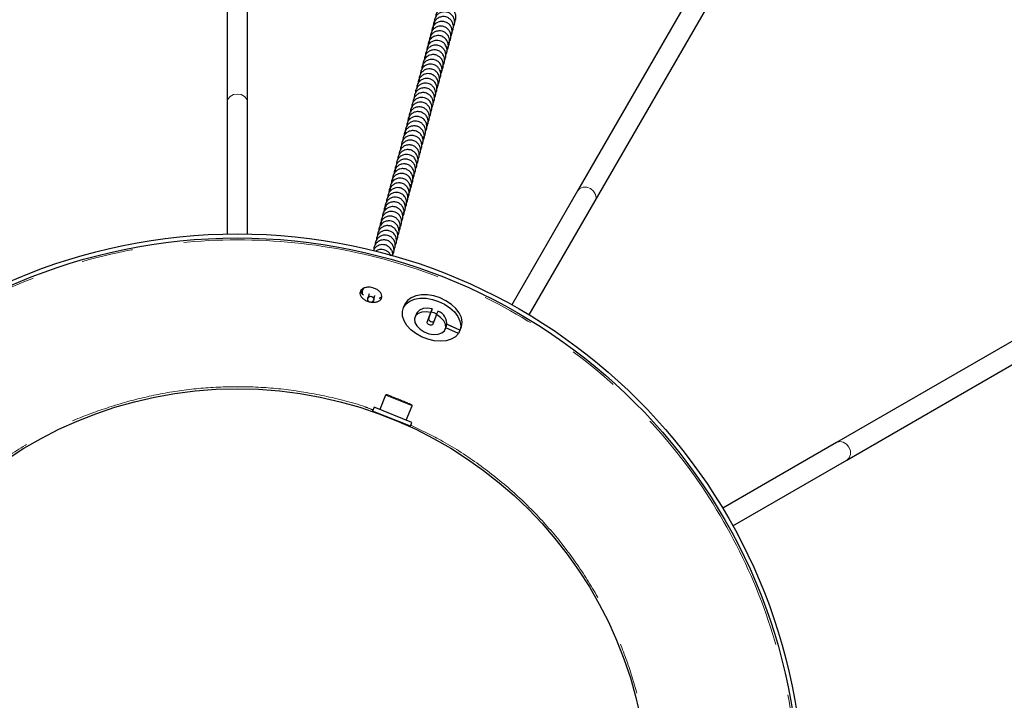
# Model space of a CAD drawing. Header units: millimetres. Extents: x 313 to 1951, y 543 to 2760.
# Tile 15 of 58: x 632 to 874, y 940 to 1107. Entities that reach past the tile are written whole.
import ezdxf

# ---------------------------------------------------------------- set-up
doc = ezdxf.new("R2010")
doc.units = ezdxf.units.MM
doc.header["$LTSCALE"] = 10
doc.linetypes.add('PHANTOM', pattern=[12.7, 6.35, -1.27, 1.27, -1.27, 1.27, -1.27])

msp = doc.modelspace()

# ---------------------------------------------------------------- linework, layer by layer
at = {"color": 7, "linetype": 'Continuous', "lineweight": 25}
for p, q in [((682.91, 1177.59), (682.91, 1086.39)), ((687.91, 1086.39), (687.91, 1177.67)), ((814.48, 1143.68), (768.88, 1064.7)), ((773.21, 1062.2), (818.84, 1141.24)), ((682.91, 1086.39), (682.91, 1054.1)), ((687.91, 1054.1), (687.91, 1086.39)), ((768.88, 1064.7), (752.73, 1036.73)), ((757.06, 1034.23), (773.21, 1062.2)), ((911.46, 1048.52), (832.48, 1002.92)), ((834.98, 998.59), (914.02, 1044.23)), ((717.72, 1039.42), (717.41, 1038.26)), ((718.86, 1037.87), (719.17, 1039.04)), ((726.45, 1036.73), (726.11, 1035.88)), ((729.35, 1034.57), (729.01, 1033.72)), ((732.02, 1032.49), (732.91, 1034.85)), ((732.36, 1033.34), (733.25, 1035.71)), ((733.25, 1035.71), (732.91, 1034.85)), ((734.3, 1034.31), (733.41, 1031.94)), ((734.3, 1034.31), (734.65, 1035.16)), ((740.04, 1030.51), (736.86, 1031.89)), ((736.87, 1031.94), (740.11, 1030.53)), ((736.42, 1030.72), (736.77, 1031.57)), ((739.69, 1029.66), (736.55, 1031.03)), ((740.04, 1030.51), (739.69, 1029.66)), ((740.11, 1030.53), (740.45, 1031.38)), ((721.8, 1014.53), (720.37, 1011.01)), ((718.98, 1011.57), (718.61, 1010.64)), ((727.88, 1006.9), (718.61, 1010.64)), ((728.25, 1007.82), (718.98, 1011.57)), ((726.86, 1008.39), (728.29, 1011.91)), ((721.39, 1009.52), (721.38, 1009.5)), ((725.09, 1008), (725.1, 1008.02)), ((727.88, 1006.9), (728.25, 1007.82)), ((832.48, 1002.92), (804.52, 986.78)), ((807.02, 982.45), (834.98, 998.59))]:
    msp.add_line(p, q, dxfattribs=at)
at = {"color": 7, "linetype": 'PHANTOM', "lineweight": 18}
for p, q in [((732.02, 1032.49), (732.36, 1033.34)), ((728.29, 1011.91), (721.8, 1014.53))]:
    msp.add_line(p, q, dxfattribs=at)
at = {"color": 7, "linetype": 'PHANTOM', "lineweight": 18, "flags": 128}
for points in [[(687.91, 1086.39), (687.72, 1087.18), (687.17, 1087.85), (686.36, 1088.29), (685.41, 1088.45), (684.45, 1088.29), (683.64, 1087.85), (683.1, 1087.18), (682.91, 1086.39), (682.91, 1086.39)], [(773.21, 1062.2), (773.44, 1062.97), (773.3, 1063.82), (772.82, 1064.61), (772.07, 1065.23), (771.16, 1065.57), (770.24, 1065.59), (769.43, 1065.28), (768.88, 1064.7), (768.88, 1064.7)], [(834.98, 998.59), (835.57, 999.15), (835.87, 999.95), (835.85, 1000.88), (835.51, 1001.79), (834.9, 1002.54), (834.1, 1003.02), (833.26, 1003.15), (832.48, 1002.92)]]:
    msp.add_lwpolyline(points, dxfattribs=at)
at = {"color": 7, "linetype": 'Continuous', "lineweight": 25, "flags": 128}
for points in [[(740.45, 1031.38), (740.59, 1032.44), (740.38, 1033.57), (739.85, 1034.71), (739.02, 1035.82), (737.92, 1036.83), (736.61, 1037.72), (735.15, 1038.42), (733.6, 1038.91), (732.05, 1039.17), (730.56, 1039.18), (729.21, 1038.94), (728.05, 1038.47), (727.14, 1037.78), (726.53, 1036.91), (726.45, 1036.73)], [(739.69, 1029.66), (738.94, 1028.87), (737.91, 1028.28), (736.66, 1027.91), (735.23, 1027.79), (733.7, 1027.91), (732.15, 1028.28), (730.63, 1028.87), (729.23, 1029.66), (728.01, 1030.61), (727.03, 1031.68), (726.33, 1032.81), (725.95, 1033.95), (725.9, 1035.05), (726.19, 1036.06), (726.8, 1036.93), (727.7, 1037.61), (728.86, 1038.09), (730.22, 1038.32), (731.71, 1038.31), (733.26, 1038.06), (734.8, 1037.57), (736.26, 1036.86), (737.57, 1035.98), (738.67, 1034.97), (739.51, 1033.86), (740.04, 1032.71), (740.24, 1031.59), (740.11, 1030.53)], [(732.91, 1034.85), (731.73, 1035.03), (730.64, 1034.94), (729.76, 1034.58), (729.15, 1034), (728.89, 1033.25), (729, 1032.4), (729.46, 1031.53), (730.23, 1030.73), (731.24, 1030.07), (732.4, 1029.61), (733.58, 1029.41), (734.68, 1029.48), (735.59, 1029.8), (736.23, 1030.36), (736.53, 1031.1), (736.46, 1031.95), (736.04, 1032.82), (735.3, 1033.63), (734.3, 1034.31)], [(733.25, 1035.71), (732.07, 1035.88), (730.99, 1035.79), (730.1, 1035.43), (729.5, 1034.85), (729.35, 1034.57)], [(733.41, 1031.94), (733.3, 1031.79), (733.09, 1031.7), (732.83, 1031.7), (732.55, 1031.77), (732.29, 1031.91), (732.1, 1032.09), (732.01, 1032.3), (732.02, 1032.49)], [(732.36, 1033.34), (732.35, 1033.15), (732.45, 1032.94), (732.64, 1032.76), (732.89, 1032.62), (733.17, 1032.55), (733.43, 1032.56), (733.64, 1032.64), (733.7, 1032.7)]]:
    msp.add_lwpolyline(points, dxfattribs=at)
at = {"color": 7, "linetype": 'Continuous', "lineweight": 25}
for centre, radius in [((685.41, 915.12), 139), ((685.41, 915.12), 138), ((718.13, 1038.06), 0.744), ((685.41, 915.12), 101)]:
    msp.add_circle(centre, radius, dxfattribs=at)
at = {"color": 7, "linetype": 'PHANTOM', "lineweight": 18}
msp.add_circle((685.41, 915.12), 137.53, dxfattribs=at)
at = {"color": 7, "linetype": 'Continuous', "lineweight": 25}
for centre, radius, start, end in [((732.15, 1030.81), 4.21, 58.5587, 78.8202), ((733.59, 1032.11), 3.22, 350.3069, 70.8417), ((721.98, 1014.46), 0.2, 68, 158), ((728.1, 1011.98), 0.2, 338, 68)]:
    msp.add_arc(centre, radius, start, end, dxfattribs=at)
for points, knots in [([(738.71, 1106.06), (738.81, 1106.26), (739.06, 1106.72), (739.08, 1107.57), (738.82, 1108.45), (738.31, 1109.12), (737.73, 1109.51), (737.11, 1109.74), (736.48, 1109.8), (735.75, 1109.68), (735.05, 1109.34), (734.45, 1108.7), (734.09, 1107.99), (734.09, 1107.51), (734.09, 1107.33)], [0, 0, 0, 0, 0.075041, 0.173316, 0.272182, 0.372863, 0.446682, 0.502085, 0.590675, 0.652595, 0.745361, 0.8418, 0.939531, 1, 1, 1, 1]), ([(737.7, 1103.22), (737.8, 1103.32), (738.13, 1103.63), (738.41, 1104.34), (738.47, 1105.24), (738.2, 1106.12), (737.69, 1106.78), (737.1, 1107.18), (736.49, 1107.41), (735.86, 1107.47), (735.13, 1107.34), (734.44, 1107.01), (733.82, 1106.37), (733.47, 1105.55), (733.37, 1104.82), (733.51, 1104.43), (733.55, 1104.33)], [0, 0, 0, 0, 0.042088, 0.12735, 0.213086, 0.299337, 0.387173, 0.451574, 0.499908, 0.577195, 0.631215, 0.712146, 0.79628, 0.881542, 0.967279, 1, 1, 1, 1]), ([(738.39, 1104.89), (738.5, 1105.09), (738.75, 1105.56), (738.77, 1106.41), (738.51, 1107.28), (738, 1107.95), (737.41, 1108.34), (736.8, 1108.58), (736.17, 1108.64), (735.44, 1108.51), (734.75, 1108.17), (734.13, 1107.54), (733.78, 1106.72), (733.68, 1105.99), (733.82, 1105.6), (733.86, 1105.49)], [0, 0, 0, 0, 0.069786, 0.161178, 0.253118, 0.346748, 0.415397, 0.46692, 0.549305, 0.606888, 0.693157, 0.782842, 0.873728, 0.96512, 1, 1, 1, 1]), ([(737.08, 1100.89), (737.18, 1100.99), (737.51, 1101.29), (737.79, 1102.01), (737.85, 1102.91), (737.58, 1103.79), (737.07, 1104.45), (736.48, 1104.84), (735.87, 1105.08), (735.24, 1105.14), (734.51, 1105.01), (733.82, 1104.67), (733.2, 1104.04), (732.84, 1103.22), (732.75, 1102.49), (732.89, 1102.1), (732.93, 1102)], [0, 0, 0, 0, 0.042088, 0.12735, 0.213086, 0.299337, 0.387173, 0.451574, 0.499908, 0.577195, 0.631215, 0.712146, 0.79628, 0.881542, 0.967279, 1, 1, 1, 1]), ([(737.77, 1102.56), (737.88, 1102.76), (738.13, 1103.23), (738.15, 1104.08), (737.89, 1104.95), (737.38, 1105.62), (736.79, 1106.01), (736.18, 1106.24), (735.55, 1106.31), (734.82, 1106.18), (734.12, 1105.84), (733.52, 1105.21), (733.16, 1104.49), (733.16, 1104.01), (733.16, 1103.83)], [0, 0, 0, 0, 0.075041, 0.173316, 0.272182, 0.372863, 0.446682, 0.502085, 0.590675, 0.652595, 0.745361, 0.8418, 0.939531, 1, 1, 1, 1]), ([(736.84, 1099.06), (736.95, 1099.26), (737.2, 1099.73), (737.22, 1100.58), (736.96, 1101.45), (736.44, 1102.12), (735.86, 1102.51), (735.25, 1102.75), (734.62, 1102.81), (733.89, 1102.68), (733.19, 1102.34), (732.59, 1101.71), (732.23, 1100.99), (732.23, 1100.51), (732.23, 1100.33)], [0, 0, 0, 0, 0.075041, 0.173316, 0.272182, 0.372863, 0.446682, 0.502085, 0.590675, 0.652595, 0.745361, 0.8418, 0.939531, 1, 1, 1, 1]), ([(736.77, 1099.73), (736.87, 1099.83), (737.2, 1100.13), (737.47, 1100.84), (737.54, 1101.74), (737.27, 1102.62), (736.76, 1103.29), (736.17, 1103.68), (735.56, 1103.91), (734.93, 1103.97), (734.2, 1103.85), (733.51, 1103.51), (732.89, 1102.87), (732.53, 1102.06), (732.44, 1101.33), (732.58, 1100.94), (732.62, 1100.83)], [0, 0, 0, 0, 0.042088, 0.12735, 0.213086, 0.299337, 0.387173, 0.451574, 0.499908, 0.577195, 0.631215, 0.712146, 0.79628, 0.881542, 0.967279, 1, 1, 1, 1]), ([(736.22, 1096.73), (736.33, 1096.93), (736.57, 1097.4), (736.6, 1098.25), (736.34, 1099.12), (735.82, 1099.79), (735.24, 1100.18), (734.63, 1100.41), (734, 1100.48), (733.27, 1100.35), (732.57, 1100.01), (731.95, 1099.38), (731.6, 1098.56), (731.51, 1097.83), (731.65, 1097.44), (731.69, 1097.33)], [0, 0, 0, 0, 0.069786, 0.161178, 0.253118, 0.346748, 0.415397, 0.46692, 0.549305, 0.606888, 0.693157, 0.782842, 0.873728, 0.96512, 1, 1, 1, 1]), ([(736.53, 1097.9), (736.64, 1098.1), (736.88, 1098.56), (736.91, 1099.41), (736.65, 1100.29), (736.13, 1100.96), (735.55, 1101.35), (734.94, 1101.58), (734.31, 1101.64), (733.58, 1101.52), (732.88, 1101.18), (732.28, 1100.54), (731.92, 1099.83), (731.92, 1099.35), (731.92, 1099.16)], [0, 0, 0, 0, 0.075041, 0.173316, 0.272182, 0.372863, 0.446682, 0.502085, 0.590675, 0.652595, 0.745361, 0.8418, 0.939531, 1, 1, 1, 1]), ([(735.21, 1093.9), (735.32, 1094), (735.65, 1094.3), (735.92, 1095.01), (735.99, 1095.91), (735.72, 1096.79), (735.2, 1097.46), (734.62, 1097.85), (734, 1098.08), (733.37, 1098.15), (732.65, 1098.02), (731.95, 1097.68), (731.33, 1097.05), (730.98, 1096.23), (730.89, 1095.5), (731.03, 1095.11), (731.07, 1095)], [0, 0, 0, 0, 0.042088, 0.12735, 0.213086, 0.299337, 0.387173, 0.451574, 0.499908, 0.577195, 0.631215, 0.712146, 0.79628, 0.881542, 0.967279, 1, 1, 1, 1]), ([(735.52, 1095.06), (735.63, 1095.16), (735.96, 1095.47), (736.23, 1096.18), (736.3, 1097.08), (736.03, 1097.96), (735.51, 1098.62), (734.93, 1099.02), (734.31, 1099.25), (733.68, 1099.31), (732.96, 1099.18), (732.26, 1098.85), (731.66, 1098.21), (731.3, 1097.5), (731.3, 1097.02), (731.3, 1096.83)], [0, 0, 0, 0, 0.045048, 0.136305, 0.228071, 0.320388, 0.414401, 0.483331, 0.535064, 0.617786, 0.675605, 0.762227, 0.852279, 0.943536, 1, 1, 1, 1]), ([(734.98, 1092.07), (735.09, 1092.27), (735.33, 1092.74), (735.36, 1093.58), (735.1, 1094.46), (734.58, 1095.13), (734, 1095.52), (733.38, 1095.75), (732.75, 1095.81), (732.03, 1095.69), (731.33, 1095.35), (730.73, 1094.71), (730.37, 1094), (730.37, 1093.52), (730.37, 1093.34)], [0, 0, 0, 0, 0.075041, 0.173316, 0.272182, 0.372863, 0.446682, 0.502085, 0.590675, 0.652595, 0.745361, 0.8418, 0.939531, 1, 1, 1, 1]), ([(735.29, 1093.23), (735.4, 1093.43), (735.64, 1093.9), (735.67, 1094.75), (735.41, 1095.62), (734.89, 1096.29), (734.31, 1096.68), (733.69, 1096.92), (733.06, 1096.98), (732.34, 1096.85), (731.64, 1096.51), (731.04, 1095.88), (730.68, 1095.17), (730.68, 1094.68), (730.68, 1094.5)], [0, 0, 0, 0, 0.075041, 0.173316, 0.272182, 0.372863, 0.446682, 0.502085, 0.590675, 0.652595, 0.745361, 0.8418, 0.939531, 1, 1, 1, 1]), ([(734.05, 1088.57), (734.16, 1088.77), (734.4, 1089.24), (734.43, 1090.09), (734.17, 1090.96), (733.65, 1091.63), (733.07, 1092.02), (732.45, 1092.25), (731.82, 1092.32), (731.1, 1092.19), (730.4, 1091.85), (729.79, 1091.22), (729.44, 1090.5), (729.44, 1090.02), (729.44, 1089.84)], [0, 0, 0, 0, 0.075041, 0.173316, 0.272182, 0.372863, 0.446682, 0.502085, 0.590675, 0.652595, 0.745361, 0.8418, 0.939531, 1, 1, 1, 1]), ([(734.36, 1089.73), (734.47, 1089.94), (734.71, 1090.4), (734.74, 1091.25), (734.48, 1092.13), (733.96, 1092.79), (733.38, 1093.19), (732.76, 1093.42), (732.13, 1093.48), (731.41, 1093.35), (730.71, 1093.02), (730.1, 1092.38), (729.75, 1091.67), (729.75, 1091.19), (729.75, 1091)], [0, 0, 0, 0, 0.075041, 0.173316, 0.272182, 0.372863, 0.446682, 0.502085, 0.590675, 0.652595, 0.745361, 0.8418, 0.939531, 1, 1, 1, 1]), ([(734.28, 1090.4), (734.39, 1090.5), (734.72, 1090.8), (734.99, 1091.52), (735.06, 1092.41), (734.79, 1093.29), (734.27, 1093.96), (733.69, 1094.35), (733.07, 1094.59), (732.44, 1094.65), (731.72, 1094.52), (731.02, 1094.18), (730.4, 1093.55), (730.05, 1092.73), (729.96, 1092), (730.1, 1091.61), (730.14, 1091.5)], [0, 0, 0, 0, 0.042088, 0.12735, 0.213086, 0.299337, 0.387173, 0.451574, 0.499908, 0.577195, 0.631215, 0.712146, 0.79628, 0.881542, 0.967279, 1, 1, 1, 1]), ([(733.43, 1086.24), (733.54, 1086.44), (733.78, 1086.91), (733.81, 1087.76), (733.55, 1088.63), (733.03, 1089.3), (732.45, 1089.69), (731.83, 1089.92), (731.2, 1089.99), (730.48, 1089.86), (729.78, 1089.52), (729.17, 1088.89), (728.82, 1088.17), (728.82, 1087.69), (728.82, 1087.51)], [0, 0, 0, 0, 0.075041, 0.173316, 0.272182, 0.372863, 0.446682, 0.502085, 0.590675, 0.652595, 0.745361, 0.8418, 0.939531, 1, 1, 1, 1]), ([(733.74, 1087.4), (733.85, 1087.61), (734.09, 1088.07), (734.12, 1088.92), (733.86, 1089.79), (733.34, 1090.46), (732.76, 1090.86), (732.14, 1091.09), (731.51, 1091.15), (730.79, 1091.02), (730.09, 1090.68), (729.48, 1090.05), (729.13, 1089.34), (729.13, 1088.86), (729.13, 1088.67)], [0, 0, 0, 0, 0.075041, 0.173316, 0.272182, 0.372863, 0.446682, 0.502085, 0.590675, 0.652595, 0.745361, 0.8418, 0.939531, 1, 1, 1, 1]), ([(732.81, 1083.91), (732.92, 1084.11), (733.16, 1084.57), (733.19, 1085.42), (732.93, 1086.3), (732.41, 1086.97), (731.83, 1087.36), (731.21, 1087.59), (730.58, 1087.65), (729.86, 1087.53), (729.16, 1087.19), (728.55, 1086.55), (728.2, 1085.84), (728.2, 1085.36), (728.2, 1085.17)], [0, 0, 0, 0, 0.075041, 0.173316, 0.272182, 0.372863, 0.446682, 0.502085, 0.590675, 0.652595, 0.745361, 0.8418, 0.939531, 1, 1, 1, 1]), ([(733.12, 1085.07), (733.23, 1085.27), (733.47, 1085.74), (733.5, 1086.59), (733.24, 1087.46), (732.72, 1088.13), (732.14, 1088.52), (731.52, 1088.76), (730.89, 1088.82), (730.17, 1088.69), (729.47, 1088.35), (728.86, 1087.72), (728.51, 1087), (728.51, 1086.52), (728.51, 1086.34)], [0, 0, 0, 0, 0.075041, 0.173316, 0.272182, 0.372863, 0.446682, 0.502085, 0.590675, 0.652595, 0.745361, 0.8418, 0.939531, 1, 1, 1, 1]), ([(731.8, 1081.07), (731.91, 1081.17), (732.23, 1081.48), (732.51, 1082.19), (732.58, 1083.09), (732.31, 1083.97), (731.79, 1084.63), (731.21, 1085.03), (730.59, 1085.26), (729.96, 1085.32), (729.23, 1085.19), (728.54, 1084.86), (727.92, 1084.22), (727.57, 1083.4), (727.48, 1082.67), (727.62, 1082.28), (727.65, 1082.18)], [0, 0, 0, 0, 0.042088, 0.12735, 0.213086, 0.299337, 0.387173, 0.451574, 0.499908, 0.577195, 0.631215, 0.712146, 0.79628, 0.881542, 0.967279, 1, 1, 1, 1]), ([(732.5, 1082.74), (732.61, 1082.94), (732.85, 1083.41), (732.88, 1084.26), (732.62, 1085.13), (732.1, 1085.8), (731.52, 1086.19), (730.9, 1086.43), (730.27, 1086.49), (729.54, 1086.36), (728.85, 1086.02), (728.24, 1085.39), (727.89, 1084.67), (727.89, 1084.19), (727.89, 1084.01)], [0, 0, 0, 0, 0.075041, 0.173316, 0.272182, 0.372863, 0.446682, 0.502085, 0.590675, 0.652595, 0.745361, 0.8418, 0.939531, 1, 1, 1, 1]), ([(731.57, 1079.24), (731.68, 1079.44), (731.92, 1079.91), (731.95, 1080.76), (731.69, 1081.63), (731.17, 1082.3), (730.59, 1082.69), (729.97, 1082.93), (729.34, 1082.99), (728.61, 1082.86), (727.92, 1082.52), (727.31, 1081.89), (726.96, 1081.18), (726.96, 1080.69), (726.96, 1080.51)], [0, 0, 0, 0, 0.075041, 0.173316, 0.272182, 0.372863, 0.446682, 0.502085, 0.590675, 0.652595, 0.745361, 0.8418, 0.939531, 1, 1, 1, 1]), ([(731.88, 1080.41), (731.99, 1080.61), (732.23, 1081.08), (732.26, 1081.93), (732, 1082.8), (731.48, 1083.47), (730.9, 1083.86), (730.28, 1084.09), (729.65, 1084.16), (728.92, 1084.03), (728.23, 1083.69), (727.62, 1083.06), (727.27, 1082.34), (727.27, 1081.86), (727.27, 1081.68)], [0, 0, 0, 0, 0.075041, 0.173316, 0.272182, 0.372863, 0.446682, 0.502085, 0.590675, 0.652595, 0.745361, 0.8418, 0.939531, 1, 1, 1, 1]), ([(730.95, 1076.91), (731.05, 1077.11), (731.3, 1077.58), (731.33, 1078.43), (731.07, 1079.3), (730.55, 1079.97), (729.97, 1080.36), (729.35, 1080.6), (728.72, 1080.66), (727.99, 1080.53), (727.3, 1080.19), (726.69, 1079.56), (726.34, 1078.84), (726.34, 1078.36), (726.34, 1078.18)], [0, 0, 0, 0, 0.075041, 0.173316, 0.272182, 0.372863, 0.446682, 0.502085, 0.590675, 0.652595, 0.745361, 0.8418, 0.939531, 1, 1, 1, 1]), ([(730.87, 1077.58), (730.98, 1077.68), (731.3, 1077.98), (731.58, 1078.69), (731.65, 1079.59), (731.38, 1080.47), (730.86, 1081.14), (730.28, 1081.53), (729.66, 1081.76), (729.03, 1081.82), (728.3, 1081.7), (727.61, 1081.36), (726.99, 1080.72), (726.64, 1079.91), (726.55, 1079.18), (726.69, 1078.79), (726.72, 1078.68)], [0, 0, 0, 0, 0.042088, 0.12735, 0.213086, 0.299337, 0.387173, 0.451574, 0.499908, 0.577195, 0.631215, 0.712146, 0.79628, 0.881542, 0.967279, 1, 1, 1, 1]), ([(730.33, 1074.58), (730.43, 1074.78), (730.68, 1075.25), (730.71, 1076.1), (730.45, 1076.97), (729.93, 1077.64), (729.35, 1078.03), (728.73, 1078.26), (728.1, 1078.33), (727.37, 1078.2), (726.68, 1077.86), (726.07, 1077.23), (725.72, 1076.51), (725.72, 1076.03), (725.71, 1075.85)], [0, 0, 0, 0, 0.075041, 0.173316, 0.272182, 0.372863, 0.446682, 0.502085, 0.590675, 0.652595, 0.745361, 0.8418, 0.939531, 1, 1, 1, 1]), ([(730.64, 1075.75), (730.74, 1075.95), (730.99, 1076.41), (731.02, 1077.26), (730.76, 1078.14), (730.24, 1078.8), (729.66, 1079.2), (729.04, 1079.43), (728.41, 1079.49), (727.68, 1079.36), (726.99, 1079.03), (726.38, 1078.39), (726.03, 1077.68), (726.03, 1077.2), (726.02, 1077.01)], [0, 0, 0, 0, 0.075041, 0.173316, 0.272182, 0.372863, 0.446682, 0.502085, 0.590675, 0.652595, 0.745361, 0.8418, 0.939531, 1, 1, 1, 1]), ([(729.71, 1072.25), (729.81, 1072.45), (730.06, 1072.92), (730.09, 1073.77), (729.83, 1074.64), (729.31, 1075.31), (728.73, 1075.7), (728.11, 1075.93), (727.48, 1076), (726.75, 1075.87), (726.06, 1075.53), (725.45, 1074.9), (725.1, 1074.18), (725.09, 1073.7), (725.09, 1073.52)], [0, 0, 0, 0, 0.075041, 0.173316, 0.272182, 0.372863, 0.446682, 0.502085, 0.590675, 0.652595, 0.745361, 0.8418, 0.939531, 1, 1, 1, 1]), ([(730.02, 1073.41), (730.12, 1073.62), (730.37, 1074.08), (730.4, 1074.93), (730.14, 1075.81), (729.62, 1076.47), (729.04, 1076.87), (728.42, 1077.1), (727.79, 1077.16), (727.06, 1077.03), (726.37, 1076.69), (725.76, 1076.06), (725.41, 1075.35), (725.41, 1074.87), (725.4, 1074.68)], [0, 0, 0, 0, 0.075041, 0.173316, 0.272182, 0.372863, 0.446682, 0.502085, 0.590675, 0.652595, 0.745361, 0.8418, 0.939531, 1, 1, 1, 1]), ([(729.09, 1069.92), (729.19, 1070.12), (729.44, 1070.58), (729.47, 1071.43), (729.21, 1072.31), (728.69, 1072.98), (728.11, 1073.37), (727.49, 1073.6), (726.86, 1073.66), (726.13, 1073.54), (725.44, 1073.2), (724.83, 1072.56), (724.48, 1071.85), (724.47, 1071.37), (724.47, 1071.18)], [0, 0, 0, 0, 0.075041, 0.173316, 0.272182, 0.372863, 0.446682, 0.502085, 0.590675, 0.652595, 0.745361, 0.8418, 0.939531, 1, 1, 1, 1]), ([(729.4, 1071.08), (729.5, 1071.28), (729.75, 1071.75), (729.78, 1072.6), (729.52, 1073.47), (729, 1074.14), (728.42, 1074.53), (727.8, 1074.77), (727.17, 1074.83), (726.44, 1074.7), (725.75, 1074.36), (725.14, 1073.73), (724.79, 1073.01), (724.78, 1072.53), (724.78, 1072.35)], [0, 0, 0, 0, 0.075041, 0.173316, 0.272182, 0.372863, 0.446682, 0.502085, 0.590675, 0.652595, 0.745361, 0.8418, 0.939531, 1, 1, 1, 1]), ([(728.47, 1067.58), (728.57, 1067.79), (728.82, 1068.25), (728.85, 1069.1), (728.59, 1069.98), (728.07, 1070.64), (727.49, 1071.04), (726.87, 1071.27), (726.24, 1071.33), (725.51, 1071.2), (724.81, 1070.87), (724.21, 1070.23), (723.86, 1069.52), (723.85, 1069.04), (723.85, 1068.85)], [0, 0, 0, 0, 0.075041, 0.173316, 0.272182, 0.372863, 0.446682, 0.502085, 0.590675, 0.652595, 0.745361, 0.8418, 0.939531, 1, 1, 1, 1]), ([(728.39, 1068.25), (728.5, 1068.35), (728.82, 1068.65), (729.1, 1069.37), (729.16, 1070.26), (728.89, 1071.14), (728.38, 1071.81), (727.8, 1072.2), (727.18, 1072.44), (726.55, 1072.5), (725.82, 1072.37), (725.13, 1072.03), (724.51, 1071.4), (724.16, 1070.58), (724.07, 1069.85), (724.2, 1069.46), (724.24, 1069.35)], [0, 0, 0, 0, 0.042088, 0.12735, 0.213086, 0.299337, 0.387173, 0.451574, 0.499908, 0.577195, 0.631215, 0.712146, 0.79628, 0.881542, 0.967279, 1, 1, 1, 1]), ([(727.46, 1064.75), (727.56, 1064.85), (727.89, 1065.15), (728.17, 1065.87), (728.23, 1066.77), (727.96, 1067.65), (727.45, 1068.31), (726.87, 1068.7), (726.25, 1068.94), (725.62, 1069), (724.89, 1068.87), (724.19, 1068.53), (723.59, 1067.9), (723.24, 1067.19), (723.23, 1066.71), (723.23, 1066.52)], [0, 0, 0, 0, 0.045048, 0.136305, 0.228071, 0.320388, 0.414401, 0.483331, 0.535064, 0.617786, 0.675605, 0.762227, 0.852279, 0.943536, 1, 1, 1, 1]), ([(727.77, 1065.92), (727.88, 1066.02), (728.2, 1066.32), (728.48, 1067.03), (728.54, 1067.93), (728.27, 1068.81), (727.76, 1069.48), (727.18, 1069.87), (726.56, 1070.1), (725.93, 1070.17), (725.2, 1070.04), (724.51, 1069.7), (723.89, 1069.07), (723.54, 1068.25), (723.45, 1067.52), (723.58, 1067.13), (723.62, 1067.02)], [0, 0, 0, 0, 0.042088, 0.12735, 0.213086, 0.299337, 0.387173, 0.451574, 0.499908, 0.577195, 0.631215, 0.712146, 0.79628, 0.881542, 0.967279, 1, 1, 1, 1]), ([(727.23, 1062.92), (727.33, 1063.12), (727.58, 1063.59), (727.6, 1064.44), (727.34, 1065.31), (726.83, 1065.98), (726.24, 1066.37), (725.63, 1066.61), (725, 1066.67), (724.27, 1066.54), (723.57, 1066.2), (722.97, 1065.57), (722.61, 1064.85), (722.61, 1064.37), (722.61, 1064.19)], [0, 0, 0, 0, 0.075041, 0.173316, 0.272182, 0.372863, 0.446682, 0.502085, 0.590675, 0.652595, 0.745361, 0.8418, 0.939531, 1, 1, 1, 1]), ([(727.15, 1063.59), (727.25, 1063.69), (727.58, 1063.99), (727.86, 1064.7), (727.92, 1065.6), (727.65, 1066.48), (727.14, 1067.15), (726.56, 1067.54), (725.94, 1067.77), (725.31, 1067.83), (724.58, 1067.71), (723.89, 1067.37), (723.27, 1066.73), (722.92, 1065.92), (722.82, 1065.19), (722.96, 1064.8), (723, 1064.69)], [0, 0, 0, 0, 0.042088, 0.12735, 0.213086, 0.299337, 0.387173, 0.451574, 0.499908, 0.577195, 0.631215, 0.712146, 0.79628, 0.881542, 0.967279, 1, 1, 1, 1]), ([(726.6, 1060.59), (726.71, 1060.79), (726.96, 1061.26), (726.98, 1062.11), (726.72, 1062.98), (726.21, 1063.65), (725.62, 1064.04), (725.01, 1064.27), (724.38, 1064.34), (723.65, 1064.21), (722.95, 1063.87), (722.35, 1063.24), (721.99, 1062.52), (721.99, 1062.04), (721.99, 1061.86)], [0, 0, 0, 0, 0.075041, 0.173316, 0.272182, 0.372863, 0.446682, 0.502085, 0.590675, 0.652595, 0.745361, 0.8418, 0.939531, 1, 1, 1, 1]), ([(726.53, 1061.26), (726.63, 1061.35), (726.96, 1061.66), (727.24, 1062.37), (727.3, 1063.27), (727.03, 1064.15), (726.52, 1064.81), (725.93, 1065.21), (725.32, 1065.44), (724.69, 1065.5), (723.96, 1065.37), (723.26, 1065.04), (722.66, 1064.4), (722.3, 1063.69), (722.3, 1063.21), (722.3, 1063.02)], [0, 0, 0, 0, 0.045048, 0.136305, 0.228071, 0.320388, 0.414401, 0.483331, 0.535064, 0.617786, 0.675605, 0.762227, 0.852279, 0.943536, 1, 1, 1, 1]), ([(725.67, 1057.09), (725.78, 1057.29), (726.03, 1057.76), (726.05, 1058.61), (725.79, 1059.48), (725.27, 1060.15), (724.69, 1060.54), (724.08, 1060.78), (723.45, 1060.84), (722.72, 1060.71), (722.02, 1060.37), (721.42, 1059.74), (721.06, 1059.03), (721.06, 1058.54), (721.06, 1058.36)], [0, 0, 0, 0, 0.075041, 0.173316, 0.272182, 0.372863, 0.446682, 0.502085, 0.590675, 0.652595, 0.745361, 0.8418, 0.939531, 1, 1, 1, 1]), ([(725.98, 1058.26), (726.09, 1058.46), (726.34, 1058.93), (726.36, 1059.78), (726.1, 1060.65), (725.58, 1061.32), (725, 1061.71), (724.39, 1061.94), (723.76, 1062.01), (723.03, 1061.88), (722.33, 1061.54), (721.73, 1060.91), (721.37, 1060.19), (721.37, 1059.71), (721.37, 1059.53)], [0, 0, 0, 0, 0.075041, 0.173316, 0.272182, 0.372863, 0.446682, 0.502085, 0.590675, 0.652595, 0.745361, 0.8418, 0.939531, 1, 1, 1, 1]), ([(725.91, 1058.92), (726.01, 1059.02), (726.34, 1059.32), (726.62, 1060.04), (726.68, 1060.94), (726.41, 1061.82), (725.9, 1062.48), (725.31, 1062.88), (724.7, 1063.11), (724.07, 1063.17), (723.34, 1063.04), (722.65, 1062.7), (722.03, 1062.07), (721.68, 1061.25), (721.58, 1060.52), (721.72, 1060.13), (721.76, 1060.03)], [0, 0, 0, 0, 0.042088, 0.12735, 0.213086, 0.299337, 0.387173, 0.451574, 0.499908, 0.577195, 0.631215, 0.712146, 0.79628, 0.881542, 0.967279, 1, 1, 1, 1]), ([(725.05, 1054.76), (725.16, 1054.96), (725.4, 1055.43), (725.43, 1056.28), (725.17, 1057.15), (724.65, 1057.82), (724.07, 1058.21), (723.46, 1058.45), (722.83, 1058.51), (722.1, 1058.38), (721.4, 1058.04), (720.8, 1057.41), (720.44, 1056.69), (720.44, 1056.21), (720.44, 1056.03)], [0, 0, 0, 0, 0.075041, 0.173316, 0.272182, 0.372863, 0.446682, 0.502085, 0.590675, 0.652595, 0.745361, 0.8418, 0.939531, 1, 1, 1, 1]), ([(724.98, 1055.43), (725.08, 1055.53), (725.41, 1055.83), (725.68, 1056.54), (725.75, 1057.44), (725.48, 1058.32), (724.96, 1058.99), (724.38, 1059.38), (723.77, 1059.61), (723.14, 1059.67), (722.41, 1059.55), (721.71, 1059.21), (721.1, 1058.57), (720.74, 1057.76), (720.65, 1057.02), (720.79, 1056.64), (720.83, 1056.53)], [0, 0, 0, 0, 0.042088, 0.12735, 0.213086, 0.299337, 0.387173, 0.451574, 0.499908, 0.577195, 0.631215, 0.712146, 0.79628, 0.881542, 0.967279, 1, 1, 1, 1]), ([(724.43, 1052.43), (724.54, 1052.63), (724.78, 1053.1), (724.81, 1053.95), (724.55, 1054.82), (724.03, 1055.49), (723.45, 1055.88), (722.83, 1056.11), (722.2, 1056.18), (721.48, 1056.05), (720.78, 1055.71), (720.18, 1055.08), (719.82, 1054.36), (719.82, 1053.88), (719.82, 1053.7)], [0, 0, 0, 0, 0.075041, 0.173316, 0.272182, 0.372863, 0.446682, 0.502085, 0.590675, 0.652595, 0.745361, 0.8418, 0.939531, 1, 1, 1, 1]), ([(724.74, 1053.59), (724.85, 1053.8), (725.09, 1054.26), (725.12, 1055.11), (724.86, 1055.99), (724.34, 1056.65), (723.76, 1057.05), (723.14, 1057.28), (722.51, 1057.34), (721.79, 1057.21), (721.09, 1056.88), (720.49, 1056.24), (720.13, 1055.53), (720.13, 1055.05), (720.13, 1054.86)], [0, 0, 0, 0, 0.075041, 0.173316, 0.272182, 0.372863, 0.446682, 0.502085, 0.590675, 0.652595, 0.745361, 0.8418, 0.939531, 1, 1, 1, 1]), ([(723.81, 1050.1), (723.92, 1050.3), (724.16, 1050.77), (724.19, 1051.62), (723.93, 1052.49), (723.41, 1053.16), (722.83, 1053.55), (722.21, 1053.78), (721.58, 1053.84), (720.86, 1053.72), (720.16, 1053.38), (719.56, 1052.74), (719.2, 1052.03), (719.2, 1051.55), (719.2, 1051.37)], [0, 0, 0, 0, 0.075041, 0.173316, 0.272182, 0.372863, 0.446682, 0.502085, 0.590675, 0.652595, 0.745361, 0.8418, 0.939531, 1, 1, 1, 1]), ([(724.12, 1051.26), (724.23, 1051.46), (724.47, 1051.93), (724.5, 1052.78), (724.24, 1053.65), (723.72, 1054.32), (723.14, 1054.71), (722.52, 1054.95), (721.89, 1055.01), (721.17, 1054.88), (720.47, 1054.54), (719.87, 1053.91), (719.51, 1053.2), (719.51, 1052.72), (719.51, 1052.53)], [0, 0, 0, 0, 0.075041, 0.173316, 0.272182, 0.372863, 0.446682, 0.502085, 0.590675, 0.652595, 0.745361, 0.8418, 0.939531, 1, 1, 1, 1]), ([(723.48, 1048.63), (723.51, 1048.85), (723.58, 1049.36), (723.3, 1050.16), (722.79, 1050.82), (722.21, 1051.22), (721.59, 1051.45), (720.96, 1051.51), (720.23, 1051.39), (719.55, 1051.04), (719.01, 1050.54), (718.85, 1050.14), (718.8, 1050.01)], [0, 0, 0, 0, 0.090426, 0.216371, 0.344629, 0.438667, 0.509245, 0.6221, 0.70098, 0.819155, 0.942009, 1, 1, 1, 1]), ([(723.5, 1048.93), (723.61, 1049.13), (723.85, 1049.6), (723.88, 1050.45), (723.62, 1051.32), (723.1, 1051.99), (722.52, 1052.38), (721.9, 1052.62), (721.27, 1052.68), (720.55, 1052.55), (719.85, 1052.21), (719.25, 1051.58), (718.89, 1050.86), (718.89, 1050.38), (718.89, 1050.2)], [0, 0, 0, 0, 0.075041, 0.173316, 0.272182, 0.372863, 0.446682, 0.502085, 0.590675, 0.652595, 0.745361, 0.8418, 0.939531, 1, 1, 1, 1]), ([(723.01, 1048.77), (722.99, 1048.84), (722.89, 1049.19), (722.47, 1049.65), (721.9, 1050.05), (721.28, 1050.28), (720.66, 1050.34), (719.93, 1050.23), (719.54, 1050), (719.31, 1049.86)], [0, 0, 0, 0, 0.044923, 0.250009, 0.400377, 0.513232, 0.693688, 0.819818, 1, 1, 1, 1]), ([(718.64, 1040.89), (718.93, 1040.79), (719.52, 1040.59), (720.23, 1040.08), (720.72, 1039.49), (720.92, 1038.85), (720.82, 1038.25), (720.41, 1037.76), (719.76, 1037.43), (718.93, 1037.3), (718.22, 1037.36), (717.53, 1037.52), (716.85, 1037.77), (716.13, 1038.26), (715.64, 1038.85), (715.46, 1039.4), (715.5, 1039.92), (715.76, 1040.4), (716.32, 1040.8), (717.1, 1041.03), (717.91, 1041.05), (718.42, 1040.93), (718.64, 1040.89)], [0, 0, 0, 0, 0.053675, 0.10735, 0.161029, 0.214712, 0.268389, 0.322062, 0.375736, 0.429418, 0.483099, 0.499941, 0.553616, 0.607291, 0.660971, 0.714653, 0.747782, 0.801457, 0.855131, 0.908811, 0.962493, 1, 1, 1, 1]), ([(715.72, 1040.22), (715.72, 1040.14), (715.71, 1039.86), (715.93, 1039.44), (716.25, 1039.16), (716.36, 1039.06)], [0, 0, 0, 0, 0.202924, 0.71266, 1, 1, 1, 1]), ([(716.41, 1040.87), (716.3, 1040.67), (716.07, 1040.21), (715.99, 1039.63), (716.08, 1039.33), (716.09, 1039.32)], [0, 0, 0, 0, 0.419465, 0.968802, 1, 1, 1, 1]), ([(720.19, 1038.33), (720.26, 1038.36), (720.57, 1038.46), (720.81, 1038.66), (720.87, 1038.85), (720.87, 1038.85)], [0, 0, 0, 0, 0.218448, 0.99332, 1, 1, 1, 1]), ([(728.18, 1012.17), (728.13, 1012.19), (728.07, 1012.21), (727.69, 1012.37), (727.29, 1012.53), (726.81, 1012.72), (726.09, 1013.01), (725.12, 1013.41), (724.14, 1013.8), (723.42, 1014.09), (722.94, 1014.29), (722.54, 1014.45), (722.16, 1014.6), (722.1, 1014.63), (722.06, 1014.64)], [0, 0, 0, 0, 0.119721, 0.184887, 0.25, 0.315165, 0.380279, 0.5, 0.619721, 0.684887, 0.75, 0.815165, 0.880279, 1, 1, 1, 1])]:
    msp.add_open_spline(points, degree=3, knots=knots, dxfattribs=at)
at = {"color": 7, "linetype": 'PHANTOM', "lineweight": 18}
for points, knots in [([(658.8, 1013.07), (661.75, 1013.8), (667.77, 1015.26), (677.15, 1016.43), (686.86, 1016.77), (696.81, 1016.16), (706.82, 1014.46), (714.19, 1012.68), (718.06, 1011.17), (718.72, 1010.91)], [0, 0, 0, 0, 0.149979, 0.305006, 0.464639, 0.628323, 0.795401, 0.965116, 1, 1, 1, 1]), ([(584.36, 905.97), (584.32, 906.24), (583.86, 909.72), (583.82, 916.58), (584.36, 926.52), (586.02, 936.56), (588.7, 946.54), (592.43, 956.29), (597.17, 965.66), (602.85, 974.48), (609.38, 982.64), (616.62, 990), (624.45, 996.49), (632.72, 1002.07), (641.27, 1006.68), (649.95, 1010.42), (655.88, 1012.2), (658.8, 1013.07)], [0, 0, 0, 0, 0.0057528, 0.074367, 0.1447228, 0.2165368, 0.2894847, 0.3632087, 0.4373269, 0.5114451, 0.585169, 0.658117, 0.729931, 0.8002868, 0.8689009, 0.9355354, 1, 1, 1, 1]), ([(727.99, 1007.18), (730.64, 1005.91), (736.44, 1003.11), (744.76, 997.66), (752.92, 991.16), (760.28, 983.91), (766.78, 976.08), (772.35, 967.81), (776.97, 959.27), (780.67, 950.58), (783.49, 941.77), (785.51, 932.75), (786.72, 923.39), (787.06, 913.67), (786.43, 903.73), (784.79, 893.69), (782.11, 883.71), (778.38, 873.96), (773.64, 864.59), (767.97, 855.75), (761.41, 847.65), (755.95, 841.86), (752.51, 839.06), (751.73, 838.43)], [0, 0, 0, 0, 0.043503, 0.095355, 0.146931, 0.197965, 0.248205, 0.297425, 0.345426, 0.392043, 0.437142, 0.48224, 0.528857, 0.576858, 0.626078, 0.676318, 0.727352, 0.778928, 0.83078, 0.882632, 0.934208, 0.985242, 1, 1, 1, 1])]:
    msp.add_open_spline(points, degree=3, knots=knots, dxfattribs=at)

doc.saveas('drawing.dxf')
